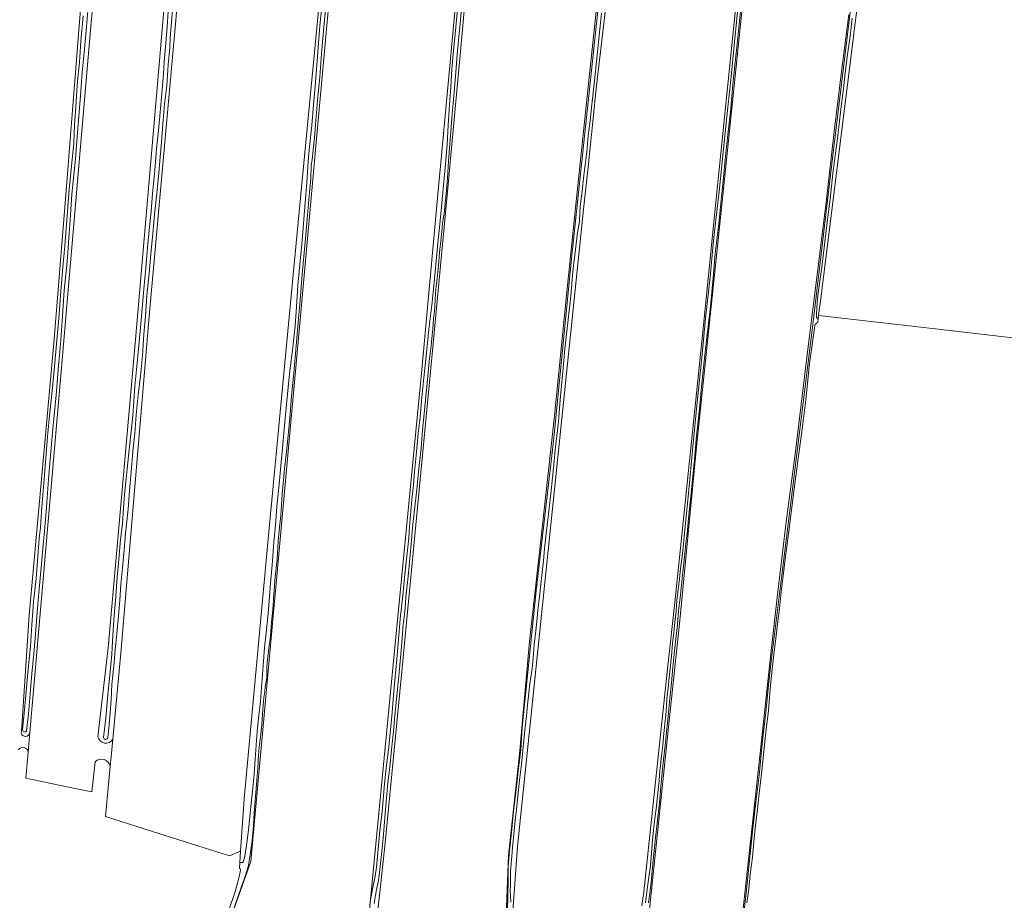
# Model space of a CAD drawing. Header units: metres. Extents: x 149984 to 156489, y 469398 to 478068.
# Tile 56 of 256: x 153177 to 153496, y 469828 to 470113. Entities that reach past the tile are written whole.
import ezdxf

# ---------------------------------------------------------------- set-up
doc = ezdxf.new("R2010")
doc.units = ezdxf.units.M
doc.header["$LTSCALE"] = 0.75
for name, color, linetype, lineweight in [('B-WE-GR-BOUWLAND-GV', 252, 'Continuous', 13), ('B-WE-GR-GRAS-GV', 252, 'Continuous', 13), ('B-WE-OG-TERREIN_OEVER-GV', 252, 'Continuous', 18), ('B-WE-OG-WATER-GV', 252, 'Continuous', 18), ('B-WE-OG-WATER_SLOOT-GV', 252, 'Continuous', 18)]:
    doc.layers.add(name, color=color, linetype=linetype, lineweight=lineweight)

msp = doc.modelspace()

# ---------------------------------------------------------------- linework, layer by layer
at = {"layer": 'B-WE-GR-BOUWLAND-GV', "flags": 128}
msp.add_lwpolyline([(153513.303, 470016.392), (153515.673, 470036.802), (153524.093, 470109.328), (153536.933, 470219.918), (153537.351, 470225.198), (153538.497, 470239.693), (153494.685, 470244.99), (153464.756, 470248.608), (153463.132, 470235.605), (153436.543, 470022.747), (153435.864, 470017.309), (153472.639, 470013.052), (153511.705, 470008.531), (153512.472, 470008.442), (153513.166, 470015.208)], close=True, dxfattribs=at)
at = {"layer": 'B-WE-GR-GRAS-GV', "flags": 128}
for points in [[(153202.719, 469881.003), (153205.98, 469909.696), (153214.844, 470009.444), (153223.707, 470112.234), (153233.1, 470220.581), (153238.617, 470274.605), (153238.788, 470276.276), (153217.887, 470279.054), (153215.77, 470278.128), (153215.696, 470277.338), (153212.066, 470238.573), (153200.292, 470109.589), (153189.973, 469989.071), (153181.903, 469895.938), (153180.695, 469882.328), (153180.132, 469875.99)], [(153290.536, 469825.018), (153298.007, 469902.134), (153307.46, 469999.711), (153312.917, 470058.927), (153313.53, 470065.578), (153320.28, 470138.823), (153321.211, 470148.925), (153322.344, 470163.127), (153330.143, 470260.839), (153329.757, 470264.32), (153329.618, 470265.568), (153293.364, 470270.034), (153290.999, 470268.195), (153283.019, 470180.207), (153280.29, 470150.114), (153273.528, 470075.547), (153268.224, 470017.067), (153252.226, 469840.668), (153123.242, 469479.247)], [(153378.621, 469826.278), (153379.105, 469829.37), (153379.154, 469829.83), (153387.073, 469903.886), (153389.284, 469924.407), (153391.069, 469940.97), (153398.364, 470011.926), (153402.624, 470053.969), (153410.237, 470129.099), (153422.855, 470253.626), (153421.079, 470253.858), (153383.165, 470258.837), (153380.734, 470257.013), (153378.041, 470231.392), (153370.191, 470150.14), (153366.924, 470116.318), (153364.329, 470094.37), (153363.885, 470090.611), (153361.249, 470065.265), (153359.934, 470052.617), (153359.613, 470049.532), (153338.389, 469845.449), (153336.267, 469815.474)], [(153327.041, 470183.024), (153320.862, 470112.168), (153320.031, 470102.635), (153316.772, 470067.935), (153316.525, 470065.312), (153310.086, 469996.753), (153309.363, 469989.056), (153301.122, 469903.287), (153295.677, 469846.616), (153293.771, 469829.584), (153293.174, 469824.249)], [(153228.073, 470113.954), (153219.342, 470018.175), (153210.081, 469907.976), (153207.505, 469880.193), (153206.977, 469874.493), (153206.696, 469871.463), (153206.691, 469871.411), (153205.187, 469855.192), (153220.389, 469850.376), (153235.01, 469845.743), (153245.271, 469842.492), (153248.843, 469843.947), (153250.033, 469860.88), (153257.971, 469947.267), (153267.231, 470045.163), (153275.566, 470131.813)], [(153334.614, 469820.323), (153335.548, 469842.706), (153339.08, 469875.383), (153342.298, 469911.812), (153346.41, 469948.438), (153350.445, 469984.821), (153354.189, 470022.778), (153357.535, 470055.203), (153361.419, 470092.237), (153365.75, 470133.037)], [(153177.829, 469882.175), (153177.934, 469882.841), (153179.016, 469898.953), (153180.448, 469920.279), (153188.534, 470009.471), (153188.915, 470013.677), (153189.442, 470020.313), (153193.049, 470065.699), (153193.287, 470068.697), (153197.514, 470121.892)], [(153411.783, 470122.979), (153405.087, 470058.281), (153396.391, 469974.798), (153390.999, 469918.622), (153387.521, 469886.185), (153379.607, 469810.617)], [(153409.957, 469811.573), (153417.536, 469880.589), (153419.943, 469903.908), (153422.43, 469925.978), (153425.341, 469950.473), (153428.33, 469973.304), (153432.381, 470006.319), (153434.417, 470022.672), (153438.381, 470054.781), (153440.922, 470076.738), (153443.287, 470096.137), (153445.603, 470114.646)], [(153180.132, 469875.99), (153180.695, 469882.328)], [(153206.691, 469871.411), (153206.696, 469871.463), (153206.977, 469874.493), (153207.505, 469880.193)], [(153180.132, 469875.99), (153179.39, 469867.627), (153182.5, 469866.97), (153192.695, 469864.817), (153200.688, 469863.129), (153201.799, 469872.906)]]:
    msp.add_lwpolyline(points, dxfattribs=at)
at = {"layer": 'B-WE-GR-GRAS-GV'}
for points in [[(153180.695, 469882.328, -0.831487), (153177.829, 469882.175)], [(153207.505, 469880.193, -0.6875315), (153202.719, 469881.003)], [(153176.973, 469876.728, -0.7421051), (153180.132, 469875.99)], [(153201.799, 469872.906, -0.6055973), (153206.691, 469871.411)]]:
    msp.add_lwpolyline(points, format="xyb", dxfattribs=at)
at = {"layer": 'B-WE-OG-TERREIN_OEVER-GV', "flags": 128}
for points in [[(153212.276, 470279.5), (153209.552, 470279.716), (153211.404, 470277.996), (153211.287, 470276.616), (153206.509, 470220.317), (153197.514, 470121.892), (153193.287, 470068.697), (153193.049, 470065.699), (153189.442, 470020.313), (153188.915, 470013.677), (153188.534, 470009.471), (153180.448, 469920.279), (153179.016, 469898.953), (153177.934, 469882.841), (153177.829, 469882.175)], [(153180.695, 469882.328), (153181.903, 469895.938), (153189.973, 469989.071), (153200.292, 470109.589), (153212.066, 470238.573), (153215.696, 470277.338), (153215.77, 470278.128), (153217.887, 470279.054), (153215.479, 470279.245)], [(153239.668, 470276.17), (153238.788, 470276.276), (153238.617, 470274.605), (153233.1, 470220.581), (153223.707, 470112.234), (153214.844, 470009.444), (153205.98, 469909.696), (153202.719, 469881.003)], [(153207.505, 469880.193), (153210.081, 469907.976), (153219.342, 470018.175), (153228.073, 470113.954), (153234.423, 470190.551), (153240.905, 470262.121), (153242.625, 470274.027), (153243.67, 470274.574), (153245.403, 470275.482), (153242.621, 470275.816)], [(153123.242, 469479.247), (153252.226, 469840.668), (153268.224, 470017.067), (153273.528, 470075.547), (153280.29, 470150.114), (153283.019, 470180.207), (153290.999, 470268.195), (153293.364, 470270.034), (153291.604, 470270.08)], [(153288.745, 470270.154), (153287.34, 470270.191), (153287.133, 470267.661), (153283.238, 470220.052), (153275.566, 470131.813), (153267.231, 470045.163), (153257.971, 469947.267), (153250.033, 469860.88), (153248.843, 469843.947)], [(153330.52, 470265.436), (153329.618, 470265.568), (153329.757, 470264.32), (153330.143, 470260.839), (153322.344, 470163.127), (153321.211, 470148.925), (153320.28, 470138.823), (153313.53, 470065.578), (153312.917, 470058.927), (153307.46, 469999.711), (153298.007, 469902.134), (153290.536, 469825.018)], [(153293.174, 469824.249), (153293.771, 469829.584), (153295.677, 469846.616), (153301.122, 469903.287), (153309.363, 469989.056), (153310.086, 469996.753), (153316.525, 470065.312), (153316.772, 470067.935), (153320.031, 470102.635), (153320.862, 470112.168), (153327.041, 470183.024), (153329.449, 470214.283), (153333.258, 470263.722), (153334.04, 470264.92), (153333.027, 470265.068)], [(153377.682, 470259.748), (153378.436, 470258.778), (153377.79, 470248.864), (153374.561, 470213.029), (153373.274, 470201.963), (153368.84, 470165.721), (153365.75, 470133.037), (153361.419, 470092.237), (153357.535, 470055.203), (153354.189, 470022.778), (153350.445, 469984.821), (153346.41, 469948.438), (153342.298, 469911.812), (153339.08, 469875.383), (153335.548, 469842.706), (153334.614, 469820.323)], [(153336.267, 469815.474), (153338.389, 469845.449), (153359.613, 470049.532), (153359.934, 470052.617), (153361.249, 470065.265), (153363.885, 470090.611), (153364.329, 470094.37), (153366.924, 470116.318), (153370.191, 470150.14), (153378.041, 470231.392), (153380.734, 470257.013), (153383.165, 470258.837), (153381.144, 470259.173)], [(153244.931, 469429.179), (153243.775, 469431.815), (153267.95, 469497.21), (153307.517, 469603.302), (153327.344, 469656.348), (153338.127, 469685.045), (153372.65, 469778.18), (153376.912, 469792.442), (153379.607, 469810.617), (153387.521, 469886.185), (153390.999, 469918.622), (153396.391, 469974.798), (153405.087, 470058.281), (153411.783, 470122.979), (153416.305, 470170.547), (153420.305, 470207.505), (153424.466, 470243.328), (153425.577, 470250.736), (153426.212, 470251.795), (153427.323, 470252.006), (153425.63, 470253.254), (153425.191, 470253.313)], [(153423.1, 470253.593), (153422.855, 470253.626), (153410.237, 470129.099), (153402.624, 470053.969), (153398.364, 470011.926), (153391.069, 469940.97), (153389.284, 469924.407), (153387.073, 469903.886), (153379.154, 469829.83), (153379.105, 469829.37), (153378.621, 469826.278)], [(153435.736, 470016.123), (153435.864, 470017.309), (153436.543, 470022.747), (153463.132, 470235.605), (153464.756, 470248.608), (153463.873, 470248.873)], [(153335.169, 469824.789), (153335.295, 469829.606), (153335.385, 469834.751), (153335.47, 469838.913), (153335.805, 469844.044), (153336.506, 469849.99), (153337.151, 469856.763), (153337.964, 469863.868), (153338.728, 469870.786), (153339.488, 469876.767), (153339.995, 469883.925), (153344.503, 469928.23), (153350.203, 469977.526), (153356.023, 470036.686), (153363.685, 470108.676), (153369.6, 470164.381)], [(153411.395, 469822.078), (153412.403, 469830.371), (153412.95, 469835.562), (153413.688, 469843.14), (153414.552, 469851.318), (153415.595, 469859.868), (153416.606, 469868.439), (153417.706, 469879.814), (153418.804, 469888.85), (153419.685, 469897.641), (153420.583, 469906.388), (153423.088, 469926.274), (153434.045, 470015.235), (153440.306, 470068.107), (153449.611, 470144.72)], [(153199.707, 470118.372), (153199.021, 470110.603), (153198.378, 470103.552), (153197.659, 470095.822), (153197.036, 470088.457), (153196.389, 470080.474), (153195.859, 470073.636), (153195.474, 470067.981), (153194.857, 470061.76), (153194.238, 470056.528), (153193.816, 470049.874), (153193.333, 470042.283), (153192.72, 470034.598), (153191.82, 470025.343), (153191.386, 470018.717), (153190.817, 470010.768), (153190.272, 470004.356), (153189.944, 470001.176), (153189.344, 469992.716), (153188.184, 469981.717), (153187.473, 469973.297), (153186.72, 469964.305), (153186.039, 469955.211), (153185.493, 469948.642), (153184.969, 469943.1), (153184.455, 469936.911), (153183.601, 469927.664), (153183.023, 469921.142), (153182.494, 469914.116), (153181.945, 469907.79), (153181.331, 469901.46), (153180.834, 469894.839), (153180.262, 469888.442), (153179.656, 469882.89)], [(153227.071, 470118.547), (153226.541, 470112.096), (153226.027, 470107.035), (153225.945, 470104.001), (153225.414, 470098.327), (153224.951, 470091.632), (153224.267, 470085.668), (153223.757, 470079.153), (153223.23, 470073.378), (153222.99, 470069.77), (153222.45, 470063.387), (153221.72, 470056.81), (153221.155, 470051.005), (153220.495, 470043.786), (153219.955, 470038.332), (153219.28, 470030.952), (153218.566, 470023.762), (153218.074, 470017.028), (153217.542, 470011.248), (153217.097, 470004.188), (153216.441, 469997.708), (153215.776, 469991.578), (153215.134, 469985.069), (153214.655, 469979.074), (153213.986, 469973.241), (153213.456, 469966.61), (153212.918, 469960.499), (153212.492, 469954.562), (153211.989, 469949.745)], [(153276.771, 470120.881), (153275.902, 470111.667), (153275.062, 470101.971), (153274.5, 470094.505), (153273.763, 470086.782), (153273.063, 470079.06), (153273.02, 470077.609), (153272.918, 470075.923), (153272.423, 470071.798), (153271.964, 470067.589), (153271.7, 470065.862), (153271.564, 470061.39), (153271.096, 470056.123), (153270.548, 470049.563), (153269.865, 470042.207), (153269.457, 470037.568), (153268.787, 470030.652), (153268.236, 470023.479), (153267.637, 470016.139), (153266.828, 470007.474), (153266.103, 469998.637), (153265.31, 469991.177), (153264.854, 469985.354), (153264.445, 469980.684), (153263.787, 469974.104), (153263.088, 469967.617), (153262.313, 469959.471), (153261.831, 469952.555), (153261.453, 469948.775), (153261.045, 469944.299), (153260.671, 469938.377), (153260.04, 469932.751), (153259.625, 469926.972), (153259.28, 469922.061), (153258.913, 469918.127), (153258.552, 469913.476), (153258.04, 469909.671), (153257.617, 469905.823), (153257.341, 469903.819), (153257.3, 469903.097), (153257.358, 469902.284), (153257.378, 469901.099), (153257.319, 469899.995), (153257.037, 469898.322), (153256.85, 469897.158), (153256.65, 469895.625), (153256.422, 469893.706), (153256.084, 469889.829), (153255.688, 469884.998), (153255.253, 469880.933), (153254.859, 469877.632), (153254.647, 469874.991), (153254.433, 469870.814), (153254.152, 469866.941), (153253.661, 469861.578), (153253.291, 469856.502), (153253.024, 469852.213), (153252.557, 469847.407), (153252.092, 469843.564), (153251.676, 469840.825), (153251.46, 469839.595), (153251.067, 469838.173), (153250.759, 469837.138), (153250.3, 469835.778), (153249.109, 469832.519), (153247.721, 469828.478), (153246.129, 469823.958)], [(153249.828, 469840.791), (153249.994, 469841.432), (153250.462, 469843.701), (153250.909, 469846.521), (153251.579, 469851.816), (153251.943, 469856.297), (153252.36, 469860.505), (153252.802, 469864.39), (153253.236, 469868.828), (153253.576, 469873.745), (153253.875, 469878.288), (153254.271, 469882.746), (153254.807, 469887.886), (153255.27, 469892.409), (153255.629, 469896.876), (153255.939, 469901.231), (153256.291, 469905.434), (153256.612, 469909.897), (153257.138, 469914.613), (153257.665, 469919.768), (153258.092, 469924.857), (153258.498, 469930.679), (153259.139, 469937.773), (153259.668, 469944.052), (153260.177, 469949.325), (153260.577, 469955.451), (153261.379, 469962.723), (153262.034, 469969.801), (153262.636, 469976.77), (153263.229, 469983.895), (153263.936, 469990.858), (153264.817, 469999.313), (153265.71, 470006.903), (153266.512, 470013.902), (153266.953, 470020.091), (153267.43, 470027.087), (153268.02, 470033.757), (153268.626, 470040.311), (153269.216, 470046.892), (153269.786, 470053.772), (153270.287, 470060.222), (153270.716, 470067.192), (153271.166, 470071.783), (153271.894, 470078.73), (153272.479, 470085.369), (153272.94, 470091.296), (153273.506, 470098.353), (153273.919, 470103.924), (153274.542, 470111.003), (153275.36, 470119.327)], [(153379.868, 469827.229), (153380.4, 469831.667), (153380.955, 469835.568), (153381.428, 469839.3), (153381.753, 469843.352), (153382.154, 469847.566), (153382.541, 469851.976), (153382.844, 469854.59), (153383.265, 469857.622), (153383.601, 469860.845), (153383.979, 469863.847), (153384.239, 469866.884), (153384.528, 469869.928), (153384.711, 469871.708), (153385.014, 469874.864), (153385.445, 469878.282), (153385.819, 469882.063), (153386.144, 469885.193), (153386.381, 469887.926), (153386.645, 469890.967), (153386.778, 469893.004), (153386.903, 469894.19), (153387.151, 469896.708), (153387.366, 469899.049), (153387.848, 469903.067), (153388.25, 469907.066), (153388.621, 469911.188), (153388.985, 469914.693), (153389.32, 469918.096), (153389.72, 469921.62), (153390.035, 469925.046), (153390.404, 469928.622), (153390.715, 469931.058), (153391.209, 469935.265), (153391.665, 469939.251), (153392.096, 469943.263), (153392.481, 469946.893), (153393.729, 469959.701), (153395.172, 469974.784), (153396.589, 469989.272), (153398.036, 470003.534), (153399.301, 470016.414), (153400.728, 470029.663), (153401.733, 470040.461), (153402.169, 470044.409), (153403.676, 470057.392), (153405.129, 470071.164), (153406.509, 470084.647), (153407.575, 470094.551), (153408.78, 470106.82), (153410.021, 470119.797)], [(153411.126, 470120.976), (153409.495, 470105.106), (153408.824, 470099.102), (153408.115, 470092.117), (153407.4, 470084.17), (153406.533, 470075.702), (153405.633, 470067.75), (153405.056, 470061.844), (153404.592, 470056.726), (153403.563, 470046.977), (153402.924, 470041.639), (153402.417, 470037.327), (153401.721, 470029.49), (153400.844, 470020.123), (153399.777, 470010.972), (153398.863, 470002.521), (153398.1, 469995.288), (153397.28, 469987.075), (153396.394, 469978.276), (153395.652, 469970.625), (153394.692, 469960.824), (153393.914, 469952.825), (153393.324, 469946.785), (153392.949, 469943.534), (153392.49, 469939.224), (153391.957, 469934.386), (153391.504, 469930.076), (153391.029, 469925.92), (153390.567, 469921.848), (153390.152, 469917.179), (153389.702, 469912.682), (153389.144, 469907.801), (153388.716, 469903.526), (153388.229, 469898.389), (153387.706, 469893.44), (153387.19, 469887.497), (153386.644, 469882.502), (153386.219, 469878.127), (153385.64, 469873.493), (153385.112, 469868.34), (153384.714, 469863.58), (153384.34, 469859.584), (153383.829, 469854.932), (153383.588, 469853.068), (153383.046, 469848.287), (153382.674, 469844.186), (153382.339, 469841.065), (153382.055, 469837.471), (153381.677, 469833.913), (153381.216, 469830.416), (153380.865, 469827.227)], [(153204.553, 469880.749), (153205.28, 469886.983), (153205.965, 469894.578), (153206.575, 469900.949), (153207.188, 469907.671), (153207.552, 469913.89), (153208.015, 469920.197), (153208.519, 469926.353), (153208.962, 469932.567), (153209.487, 469938.439), (153210.026, 469944.784), (153210.613, 469949.844), (153211.019, 469954.92), (153211.277, 469959.404), (153211.839, 469964.46), (153212.729, 469972.875), (153213.34, 469978.918), (153213.968, 469984.779), (153214.347, 469989.56), (153214.686, 469994.431), (153215.25, 470000.819), (153215.851, 470006.495), (153216.375, 470012.205), (153216.867, 470018.244), (153217.547, 470025.739), (153218.17, 470032.637), (153218.756, 470039.252), (153219.32, 470044.887), (153219.886, 470050.938), (153220.365, 470056.768), (153221.16, 470064.163), (153221.698, 470071.19), (153222.263, 470077.109), (153222.854, 470083.045), (153223.424, 470089.108), (153223.942, 470095.435), (153224.145, 470099.286), (153224.69, 470105.3), (153225.105, 470110.615), (153225.432, 470115.585)], [(153290.705, 469826.595), (153290.911, 469828.255), (153291.086, 469829.37), (153291.569, 469831.649), (153292.399, 469835.888), (153292.832, 469838.76), (153293.269, 469843.472), (153293.937, 469850.69), (153294.618, 469856.771), (153295.101, 469861.901), (153295.413, 469865.875), (153296.066, 469871.747), (153296.833, 469877.689), (153297.314, 469883.202), (153297.904, 469888.809), (153298.289, 469894.394), (153298.757, 469899.136), (153299.432, 469906.089), (153299.989, 469912.457), (153300.533, 469919.08), (153301.313, 469926.726), (153301.992, 469933.582), (153302.706, 469940.387), (153303.262, 469945.22), (153303.542, 469949.041), (153303.835, 469952.649), (153304.31, 469957.641), (153304.774, 469962.459), (153305.153, 469966.64), (153305.722, 469973.188), (153306.357, 469979.119), (153306.915, 469984.238), (153307.372, 469989.605), (153307.98, 469996.109), (153308.6, 470001.063), (153309.222, 470007.358), (153309.902, 470013.731), (153310.726, 470020.619), (153311.503, 470027.94), (153312.103, 470034.848), (153312.698, 470040.652), (153313.275, 470046.753), (153313.831, 470052.451), (153314.475, 470059.466), (153315.172, 470066.204), (153315.643, 470072.456), (153316.022, 470078.864), (153316.464, 470085.384), (153316.826, 470091.233), (153317.246, 470096.961), (153317.74, 470102.931), (153318.347, 470109.343), (153319.05, 470116.329)], [(153320.296, 470116.6), (153319.777, 470110.533), (153319.438, 470107.427), (153318.906, 470101.7), (153318.506, 470096.021), (153317.99, 470089.409), (153317.41, 470083.654), (153316.991, 470078.223), (153316.578, 470072.787), (153316.139, 470067.133), (153315.813, 470061.629), (153315.318, 470056.564), (153314.687, 470050.297), (153314.536, 470049.053), (153314.22, 470047.002), (153314.029, 470045.641), (153313.912, 470044.392), (153313.626, 470041.436), (153313.195, 470037.654), (153312.831, 470033.298), (153312.458, 470029.385), (153312.183, 470026.594), (153311.945, 470024.494), (153311.779, 470022.122), (153311.564, 470018.816), (153311.295, 470016.225), (153311.002, 470012.86), (153310.809, 470010.843), (153310.556, 470007.585), (153309.915, 470002.38), (153309.465, 469997.562), (153308.921, 469992.239), (153308.248, 469985.413), (153307.7, 469980.28), (153307.23, 469974.256), (153306.462, 469966.838), (153305.867, 469961.014), (153305.287, 469956.382), (153304.552, 469949.683), (153304.46, 469948.677), (153304.141, 469944.52), (153303.605, 469938.667), (153303.089, 469932.855), (153302.325, 469926.107), (153302.051, 469922.367), (153301.462, 469917.345), (153301.028, 469911.511), (153300.613, 469906.503), (153300.104, 469900.732), (153299.491, 469895.302), (153298.744, 469887.881), (153298.303, 469882.781), (153297.673, 469876.776), (153297.094, 469871.199), (153296.485, 469866.117), (153296.04, 469861.201), (153295.584, 469856.168), (153295.164, 469850.655), (153294.676, 469844.969), (153294.165, 469840.019), (153293.695, 469836.087), (153293.326, 469833.96), (153292.846, 469831.532), (153292.095, 469827.068)], [(153365.665, 470115.111), (153364.765, 470106.759), (153364.02, 470099.442), (153363.34, 470093.219), (153362.373, 470084.472), (153361.922, 470080.219), (153361.302, 470075.367), (153360.914, 470070.233), (153359.952, 470062.695), (153359.354, 470057.442), (153358.791, 470053.482), (153358.57, 470050.753), (153358.448, 470047.689), (153358.263, 470046.451), (153357.899, 470044.112), (153357.15, 470038.567), (153356.34, 470031.561), (153355.7, 470023.585), (153354.652, 470014.066), (153353.779, 470006.456), (153352.975, 469997.966), (153352.215, 469989.972), (153351.657, 469982.995), (153350.586, 469973.74), (153349.938, 469966.829), (153349.217, 469959.524), (153348.375, 469952.105), (153347.759, 469946.756), (153347.177, 469941.782), (153346.801, 469938.022), (153346.41, 469934.088), (153345.993, 469930.233), (153345.526, 469926.257), (153345.012, 469921.88), (153344.645, 469918.255), (153344.214, 469914.25), (153343.869, 469910.914), (153343.65, 469907.791), (153343.381, 469905.287), (153343.152, 469903.073), (153342.75, 469900.297), (153342.473, 469898.139), (153342.12, 469895.128), (153341.711, 469891.297), (153341.341, 469887.795), (153340.919, 469884.061), (153340.62, 469880.913), (153340.156, 469876.522), (153339.686, 469872.152), (153339.202, 469867.818), (153338.563, 469861.874), (153338.119, 469857.488), (153337.715, 469853.886), (153337.104, 469848.281), (153336.795, 469845.291), (153336.572, 469842.288), (153336.373, 469839.949), (153336.165, 469837.475), (153336.164, 469836.194), (153336.143, 469833.362), (153336.074, 469830.926), (153336.134, 469829.626), (153336.258, 469827.427)], [(153178.338, 469883.101), (153178.499, 469885.388), (153179.111, 469890.919), (153179.545, 469895.668), (153180.152, 469902.847), (153180.86, 469910.266), (153181.371, 469917.151), (153181.915, 469924.621), (153182.686, 469932.231), (153183.313, 469939.267), (153183.714, 469945.085), (153184.124, 469948.682), (153184.599, 469955.445), (153185.323, 469964.311), (153185.857, 469971.051), (153186.383, 469978.074), (153187.161, 469985.909), (153187.914, 469992.909), (153188.627, 470000.788), (153189.441, 470009.306), (153190.103, 470016.442), (153190.667, 470024.983), (153191.354, 470032.857), (153192.041, 470039.835), (153192.501, 470046.744), (153193.452, 470057.985), (153194.176, 470065.701), (153194.913, 470072.858), (153195.185, 470079.09), (153195.585, 470084.686), (153196.035, 470091.883), (153196.8, 470099.192), (153197.199, 470105.976), (153197.909, 470114.143)], [(153445.603, 470114.646), (153443.287, 470096.137), (153440.922, 470076.738), (153438.381, 470054.781), (153434.417, 470022.672), (153432.381, 470006.319), (153428.33, 469973.304), (153425.341, 469950.473), (153422.43, 469925.978), (153419.943, 469903.908), (153417.536, 469880.589), (153409.957, 469811.573)], [(153446.739, 470113.482), (153446.028, 470107.634), (153445.094, 470100.888), (153444.422, 470095.696), (153443.742, 470089.742), (153443.271, 470085.776), (153442.052, 470075.5), (153440.457, 470063.214), (153439.545, 470055.006), (153438.387, 470045.662), (153436.926, 470032.873), (153435.649, 470023.713), (153435.302, 470019.928), (153435.149, 470017.372), (153435.168, 470016.927)], [(153211.989, 469949.745), (153211.676, 469946.815), (153211.18, 469941.372), (153210.619, 469935.632), (153210.161, 469930.255), (153209.8, 469925.164), (153209.336, 469920.084), (153208.831, 469914.32), (153208.32, 469909.302), (153207.959, 469905.047), (153207.499, 469900.883), (153207.251, 469897.93), (153206.944, 469893.042), (153206.657, 469888.687), (153206.256, 469883.781), (153205.903, 469880.749), (153205.834, 469880.443)], [(153248.843, 469843.947), (153248.593, 469840.255)]]:
    msp.add_lwpolyline(points, dxfattribs=at)
at = {"layer": 'B-WE-OG-TERREIN_OEVER-GV'}
for points in [[(153435.168, 470016.927, 0.2982856), (153435.736, 470016.123)], [(153177.829, 469882.175, 0.831487), (153180.695, 469882.328)], [(153179.656, 469882.89, -0.6877872), (153178.338, 469883.101)], [(153202.719, 469881.003, 0.6875315), (153207.505, 469880.193)], [(153205.834, 469880.443, -0.7412127), (153204.553, 469880.749)], [(153248.593, 469840.255, 0.0712204), (153249.515, 469840.321)], [(153249.515, 469840.321, 0.2303552), (153249.828, 469840.791)]]:
    msp.add_lwpolyline(points, format="xyb", dxfattribs=at)
at = {"layer": 'B-WE-OG-WATER-GV', "flags": 128}
for points in [[(153179.656, 469882.89), (153180.262, 469888.442), (153180.834, 469894.839), (153181.331, 469901.46), (153181.945, 469907.79), (153182.494, 469914.116), (153183.023, 469921.142), (153183.601, 469927.664), (153184.455, 469936.911), (153184.969, 469943.1), (153185.493, 469948.642), (153186.039, 469955.211), (153186.72, 469964.305), (153187.473, 469973.297), (153188.184, 469981.717), (153189.344, 469992.716), (153189.944, 470001.176), (153190.272, 470004.356), (153190.817, 470010.768), (153191.386, 470018.717), (153191.82, 470025.343), (153192.72, 470034.598), (153193.333, 470042.283), (153193.816, 470049.874), (153194.238, 470056.528), (153194.857, 470061.76), (153195.474, 470067.981), (153195.859, 470073.636), (153196.389, 470080.474), (153197.036, 470088.457), (153197.659, 470095.822), (153198.378, 470103.552), (153199.021, 470110.603), (153199.707, 470118.372)], [(153205.834, 469880.443), (153205.903, 469880.749), (153206.256, 469883.781), (153206.657, 469888.687), (153206.944, 469893.042), (153207.251, 469897.93), (153207.499, 469900.883), (153207.959, 469905.047), (153208.32, 469909.302), (153208.831, 469914.32), (153209.336, 469920.084), (153209.8, 469925.164), (153210.161, 469930.255), (153210.619, 469935.632), (153211.18, 469941.372), (153211.676, 469946.815), (153211.989, 469949.745), (153212.492, 469954.562), (153212.918, 469960.499), (153213.456, 469966.61), (153213.986, 469973.241), (153214.655, 469979.074), (153215.134, 469985.069), (153215.776, 469991.578), (153216.441, 469997.708), (153217.097, 470004.188), (153217.542, 470011.248), (153218.074, 470017.028), (153218.566, 470023.762), (153219.28, 470030.952), (153219.955, 470038.332), (153220.495, 470043.786), (153221.155, 470051.005), (153221.72, 470056.81), (153222.45, 470063.387), (153222.99, 470069.77), (153223.23, 470073.378), (153223.757, 470079.153), (153224.267, 470085.668), (153224.951, 470091.632), (153225.414, 470098.327), (153225.945, 470104.001), (153226.027, 470107.035), (153226.541, 470112.096), (153227.071, 470118.547)], [(153225.432, 470115.585), (153225.105, 470110.615), (153224.69, 470105.3), (153224.145, 470099.286), (153223.942, 470095.435), (153223.424, 470089.108), (153222.854, 470083.045), (153222.263, 470077.109), (153221.698, 470071.19), (153221.16, 470064.163), (153220.365, 470056.768), (153219.886, 470050.938), (153219.32, 470044.887), (153218.756, 470039.252), (153218.17, 470032.637), (153217.547, 470025.739), (153216.867, 470018.244), (153216.375, 470012.205), (153215.851, 470006.495), (153215.25, 470000.819), (153214.686, 469994.431), (153214.347, 469989.56), (153213.968, 469984.779), (153213.34, 469978.918), (153212.729, 469972.875), (153211.839, 469964.46), (153211.277, 469959.404), (153211.019, 469954.92), (153210.613, 469949.844), (153210.026, 469944.784), (153209.487, 469938.439), (153208.962, 469932.567), (153208.519, 469926.353), (153208.015, 469920.197), (153207.552, 469913.89), (153207.188, 469907.671), (153206.575, 469900.949), (153205.965, 469894.578), (153205.28, 469886.983), (153204.553, 469880.749)], [(153197.909, 470114.143), (153197.199, 470105.976), (153196.8, 470099.192), (153196.035, 470091.883), (153195.585, 470084.686), (153195.185, 470079.09), (153194.913, 470072.858), (153194.176, 470065.701), (153193.452, 470057.985), (153192.501, 470046.744), (153192.041, 470039.835), (153191.354, 470032.857), (153190.667, 470024.983), (153190.103, 470016.442), (153189.441, 470009.306), (153188.627, 470000.788), (153187.914, 469992.909), (153187.161, 469985.909), (153186.383, 469978.074), (153185.857, 469971.051), (153185.323, 469964.311), (153184.599, 469955.445), (153184.124, 469948.682), (153183.714, 469945.085), (153183.313, 469939.267), (153182.686, 469932.231), (153181.915, 469924.621), (153181.371, 469917.151), (153180.86, 469910.266), (153180.152, 469902.847), (153179.545, 469895.668), (153179.111, 469890.919), (153178.499, 469885.388), (153178.338, 469883.101)]]:
    msp.add_lwpolyline(points, dxfattribs=at)
at = {"layer": 'B-WE-OG-WATER-GV'}
for points in [[(153178.338, 469883.101, 0.6877872), (153179.656, 469882.89)], [(153204.553, 469880.749, 0.7412127), (153205.834, 469880.443)]]:
    msp.add_lwpolyline(points, format="xyb", dxfattribs=at)
at = {"layer": 'B-WE-OG-WATER_SLOOT-GV', "flags": 128}
for points in [[(153370.816, 470175.865), (153369.6, 470164.381), (153363.685, 470108.676), (153356.023, 470036.686), (153350.203, 469977.526), (153344.503, 469928.23), (153339.995, 469883.925), (153339.488, 469876.767), (153338.728, 469870.786), (153337.964, 469863.868), (153337.151, 469856.763), (153336.506, 469849.99), (153335.805, 469844.044), (153335.47, 469838.913), (153335.385, 469834.751), (153335.295, 469829.606), (153335.169, 469824.789)], [(153449.611, 470144.72), (153440.306, 470068.107), (153434.045, 470015.235), (153423.088, 469926.274), (153420.583, 469906.388), (153419.685, 469897.641), (153418.804, 469888.85), (153417.706, 469879.814), (153416.606, 469868.439), (153415.595, 469859.868), (153414.552, 469851.318), (153413.688, 469843.14), (153412.95, 469835.562), (153412.403, 469830.371), (153411.395, 469822.078)], [(153246.129, 469823.958), (153247.721, 469828.478), (153249.109, 469832.519), (153250.3, 469835.778), (153250.759, 469837.138), (153251.067, 469838.173), (153251.46, 469839.595), (153251.676, 469840.825), (153252.092, 469843.564), (153252.557, 469847.407), (153253.024, 469852.213), (153253.291, 469856.502), (153253.661, 469861.578), (153254.152, 469866.941), (153254.433, 469870.814), (153254.647, 469874.991), (153254.859, 469877.632), (153255.253, 469880.933), (153255.688, 469884.998), (153256.084, 469889.829), (153256.422, 469893.706), (153256.65, 469895.625), (153256.85, 469897.158), (153257.037, 469898.322), (153257.319, 469899.995), (153257.378, 469901.099), (153257.358, 469902.284), (153257.3, 469903.097), (153257.341, 469903.819), (153257.617, 469905.823), (153258.04, 469909.671), (153258.552, 469913.476), (153258.913, 469918.127), (153259.28, 469922.061), (153259.625, 469926.972), (153260.04, 469932.751), (153260.671, 469938.377), (153261.045, 469944.299), (153261.453, 469948.775), (153261.831, 469952.555), (153262.313, 469959.471), (153263.088, 469967.617), (153263.787, 469974.104), (153264.445, 469980.684), (153264.854, 469985.354), (153265.31, 469991.177), (153266.103, 469998.637), (153266.828, 470007.474), (153267.637, 470016.139), (153268.236, 470023.479), (153268.787, 470030.652), (153269.457, 470037.568), (153269.865, 470042.207), (153270.548, 470049.563), (153271.096, 470056.123), (153271.564, 470061.39), (153271.7, 470065.862), (153271.964, 470067.589), (153272.423, 470071.798), (153272.918, 470075.923), (153273.02, 470077.609), (153273.063, 470079.06), (153273.763, 470086.782), (153274.5, 470094.505), (153275.062, 470101.971), (153275.902, 470111.667), (153276.771, 470120.881)], [(153275.36, 470119.327), (153274.542, 470111.003), (153273.919, 470103.924), (153273.506, 470098.353), (153272.94, 470091.296), (153272.479, 470085.369), (153271.894, 470078.73), (153271.166, 470071.783), (153270.716, 470067.192), (153270.287, 470060.222), (153269.786, 470053.772), (153269.216, 470046.892), (153268.626, 470040.311), (153268.02, 470033.757), (153267.43, 470027.087), (153266.953, 470020.091), (153266.512, 470013.902), (153265.71, 470006.903), (153264.817, 469999.313), (153263.936, 469990.858), (153263.229, 469983.895), (153262.636, 469976.77), (153262.034, 469969.801), (153261.379, 469962.723), (153260.577, 469955.451), (153260.177, 469949.325), (153259.668, 469944.052), (153259.139, 469937.773), (153258.498, 469930.679), (153258.092, 469924.857), (153257.665, 469919.768), (153257.138, 469914.613), (153256.612, 469909.897), (153256.291, 469905.434), (153255.939, 469901.231), (153255.629, 469896.876), (153255.27, 469892.409), (153254.807, 469887.886), (153254.271, 469882.746), (153253.875, 469878.288), (153253.576, 469873.745), (153253.236, 469868.828), (153252.802, 469864.39), (153252.36, 469860.505), (153251.943, 469856.297), (153251.579, 469851.816), (153250.909, 469846.521), (153250.462, 469843.701), (153249.994, 469841.432), (153249.828, 469840.791)], [(153410.021, 470119.797), (153408.78, 470106.82), (153407.575, 470094.551), (153406.509, 470084.647), (153405.129, 470071.164), (153403.676, 470057.392), (153402.169, 470044.409), (153401.733, 470040.461), (153400.728, 470029.663), (153399.301, 470016.414), (153398.036, 470003.534), (153396.589, 469989.272), (153395.172, 469974.784), (153393.729, 469959.701), (153392.481, 469946.893), (153392.096, 469943.263), (153391.665, 469939.251), (153391.209, 469935.265), (153390.715, 469931.058), (153390.404, 469928.622), (153390.035, 469925.046), (153389.72, 469921.62), (153389.32, 469918.096), (153388.985, 469914.693), (153388.621, 469911.188), (153388.25, 469907.066), (153387.848, 469903.067), (153387.366, 469899.049), (153387.151, 469896.708), (153386.903, 469894.19), (153386.778, 469893.004), (153386.645, 469890.967), (153386.381, 469887.926), (153386.144, 469885.193), (153385.819, 469882.063), (153385.445, 469878.282), (153385.014, 469874.864), (153384.711, 469871.708), (153384.528, 469869.928), (153384.239, 469866.884), (153383.979, 469863.847), (153383.601, 469860.845), (153383.265, 469857.622), (153382.844, 469854.59), (153382.541, 469851.976), (153382.154, 469847.566), (153381.753, 469843.352), (153381.428, 469839.3), (153380.955, 469835.568), (153380.4, 469831.667), (153379.868, 469827.229)], [(153380.865, 469827.227), (153381.216, 469830.416), (153381.677, 469833.913), (153382.055, 469837.471), (153382.339, 469841.065), (153382.674, 469844.186), (153383.046, 469848.287), (153383.588, 469853.068), (153383.829, 469854.932), (153384.34, 469859.584), (153384.714, 469863.58), (153385.112, 469868.34), (153385.64, 469873.493), (153386.219, 469878.127), (153386.644, 469882.502), (153387.19, 469887.497), (153387.706, 469893.44), (153388.229, 469898.389), (153388.716, 469903.526), (153389.144, 469907.801), (153389.702, 469912.682), (153390.152, 469917.179), (153390.567, 469921.848), (153391.029, 469925.92), (153391.504, 469930.076), (153391.957, 469934.386), (153392.49, 469939.224), (153392.949, 469943.534), (153393.324, 469946.785), (153393.914, 469952.825), (153394.692, 469960.824), (153395.652, 469970.625), (153396.394, 469978.276), (153397.28, 469987.075), (153398.1, 469995.288), (153398.863, 470002.521), (153399.777, 470010.972), (153400.844, 470020.123), (153401.721, 470029.49), (153402.417, 470037.327), (153402.924, 470041.639), (153403.563, 470046.977), (153404.592, 470056.726), (153405.056, 470061.844), (153405.633, 470067.75), (153406.533, 470075.702), (153407.4, 470084.17), (153408.115, 470092.117), (153408.824, 470099.102), (153409.495, 470105.106), (153411.126, 470120.976)], [(153292.095, 469827.068), (153292.846, 469831.532), (153293.326, 469833.96), (153293.695, 469836.087), (153294.165, 469840.019), (153294.676, 469844.969), (153295.164, 469850.655), (153295.584, 469856.168), (153296.04, 469861.201), (153296.485, 469866.117), (153297.094, 469871.199), (153297.673, 469876.776), (153298.303, 469882.781), (153298.744, 469887.881), (153299.491, 469895.302), (153300.104, 469900.732), (153300.613, 469906.503), (153301.028, 469911.511), (153301.462, 469917.345), (153302.051, 469922.367), (153302.325, 469926.107), (153303.089, 469932.855), (153303.605, 469938.667), (153304.141, 469944.52), (153304.46, 469948.677), (153304.552, 469949.683), (153305.287, 469956.382), (153305.867, 469961.014), (153306.462, 469966.838), (153307.23, 469974.256), (153307.7, 469980.28), (153308.248, 469985.413), (153308.921, 469992.239), (153309.465, 469997.562), (153309.915, 470002.38), (153310.556, 470007.585), (153310.809, 470010.843), (153311.002, 470012.86), (153311.295, 470016.225), (153311.564, 470018.816), (153311.779, 470022.122), (153311.945, 470024.494), (153312.183, 470026.594), (153312.458, 470029.385), (153312.831, 470033.298), (153313.195, 470037.654), (153313.626, 470041.436), (153313.912, 470044.392), (153314.029, 470045.641), (153314.22, 470047.002), (153314.536, 470049.053), (153314.687, 470050.297), (153315.318, 470056.564), (153315.813, 470061.629), (153316.139, 470067.133), (153316.578, 470072.787), (153316.991, 470078.223), (153317.41, 470083.654), (153317.99, 470089.409), (153318.506, 470096.021), (153318.906, 470101.7), (153319.438, 470107.427), (153319.777, 470110.533), (153320.296, 470116.6)], [(153319.05, 470116.329), (153318.347, 470109.343), (153317.74, 470102.931), (153317.246, 470096.961), (153316.826, 470091.233), (153316.464, 470085.384), (153316.022, 470078.864), (153315.643, 470072.456), (153315.172, 470066.204), (153314.475, 470059.466), (153313.831, 470052.451), (153313.275, 470046.753), (153312.698, 470040.652), (153312.103, 470034.848), (153311.503, 470027.94), (153310.726, 470020.619), (153309.902, 470013.731), (153309.222, 470007.358), (153308.6, 470001.063), (153307.98, 469996.109), (153307.372, 469989.605), (153306.915, 469984.238), (153306.357, 469979.119), (153305.722, 469973.188), (153305.153, 469966.64), (153304.774, 469962.459), (153304.31, 469957.641), (153303.835, 469952.649), (153303.542, 469949.041)], [(153336.258, 469827.427), (153336.134, 469829.626), (153336.074, 469830.926), (153336.143, 469833.362), (153336.164, 469836.194), (153336.165, 469837.475), (153336.373, 469839.949), (153336.572, 469842.288), (153336.795, 469845.291), (153337.104, 469848.281), (153337.715, 469853.886), (153338.119, 469857.488), (153338.563, 469861.874), (153339.202, 469867.818), (153339.686, 469872.152), (153340.156, 469876.522), (153340.62, 469880.913), (153340.919, 469884.061), (153341.341, 469887.795), (153341.711, 469891.297), (153342.12, 469895.128), (153342.473, 469898.139), (153342.75, 469900.297), (153343.152, 469903.073), (153343.381, 469905.287), (153343.65, 469907.791), (153343.869, 469910.914), (153344.214, 469914.25), (153344.645, 469918.255), (153345.012, 469921.88), (153345.526, 469926.257), (153345.993, 469930.233), (153346.41, 469934.088), (153346.801, 469938.022), (153347.177, 469941.782), (153347.759, 469946.756), (153348.375, 469952.105), (153349.217, 469959.524), (153349.938, 469966.829), (153350.586, 469973.74), (153351.657, 469982.995), (153352.215, 469989.972), (153352.975, 469997.966), (153353.779, 470006.456), (153354.652, 470014.066), (153355.7, 470023.585), (153356.34, 470031.561), (153357.15, 470038.567), (153357.899, 470044.112), (153358.263, 470046.451), (153358.448, 470047.689), (153358.57, 470050.753), (153358.791, 470053.482), (153359.354, 470057.442), (153359.952, 470062.695), (153360.914, 470070.233), (153361.302, 470075.367), (153361.922, 470080.219), (153362.373, 470084.472), (153363.34, 470093.219), (153364.02, 470099.442), (153364.765, 470106.759), (153365.665, 470115.111)], [(153435.168, 470016.927), (153435.149, 470017.372), (153435.302, 470019.928), (153435.649, 470023.713), (153436.926, 470032.873), (153438.387, 470045.662), (153439.545, 470055.006), (153440.457, 470063.214), (153442.052, 470075.5), (153443.271, 470085.776), (153443.742, 470089.742), (153444.422, 470095.696), (153445.094, 470100.888), (153446.028, 470107.634), (153446.739, 470113.482)], [(153435.615, 470015.002), (153435.736, 470016.123)], [(153412.634, 469827.229), (153413.232, 469831.68), (153413.746, 469836.386), (153414.438, 469842.064), (153415.002, 469848.197), (153415.449, 469852.384), (153415.952, 469856.539), (153416.613, 469862.616), (153417.46, 469869.939), (153418.084, 469876.362), (153418.806, 469882.428), (153419.609, 469889.492), (153420.151, 469896.303), (153420.54, 469899.848), (153420.939, 469903.842), (153421.388, 469907.702), (153421.916, 469911.822), (153422.583, 469917.52), (153423.201, 469922.511), (153423.784, 469927.915), (153424.372, 469932.987), (153425.016, 469938.411), (153425.527, 469942.52), (153426.512, 469949.993), (153427.66, 469958.726), (153428.976, 469969.334), (153430.56, 469980.504), (153431.724, 469990.026), (153432.939, 470001.68), (153434.681, 470013.928), (153434.779, 470014.431)], [(153303.542, 469949.041), (153303.262, 469945.22), (153302.706, 469940.387), (153301.992, 469933.582), (153301.313, 469926.726), (153300.533, 469919.08), (153299.989, 469912.457), (153299.432, 469906.089), (153298.757, 469899.136), (153298.289, 469894.394), (153297.904, 469888.809), (153297.314, 469883.202), (153296.833, 469877.689), (153296.066, 469871.747), (153295.413, 469865.875), (153295.101, 469861.901), (153294.618, 469856.771), (153293.937, 469850.69), (153293.269, 469843.472), (153292.832, 469838.76), (153292.399, 469835.888), (153291.569, 469831.649), (153291.086, 469829.37), (153290.911, 469828.255), (153290.705, 469826.595)], [(153248.78, 469837.838), (153248.611, 469836.74), (153248.092, 469834.39), (153247.056, 469830.915), (153244.984, 469824.606)], [(153248.593, 469840.255), (153248.475, 469838.514)]]:
    msp.add_lwpolyline(points, dxfattribs=at)
at = {"layer": 'B-WE-OG-WATER_SLOOT-GV'}
for points in [[(153435.736, 470016.123, -0.2982856), (153435.168, 470016.927)], [(153434.779, 470014.431, -0.0928897), (153435.615, 470015.002)], [(153248.475, 469838.514, -0.2389202), (153248.78, 469837.838)], [(153249.515, 469840.321, -0.0712204), (153248.593, 469840.255)], [(153249.828, 469840.791, -0.2303552), (153249.515, 469840.321)]]:
    msp.add_lwpolyline(points, format="xyb", dxfattribs=at)

doc.saveas('drawing.dxf')
